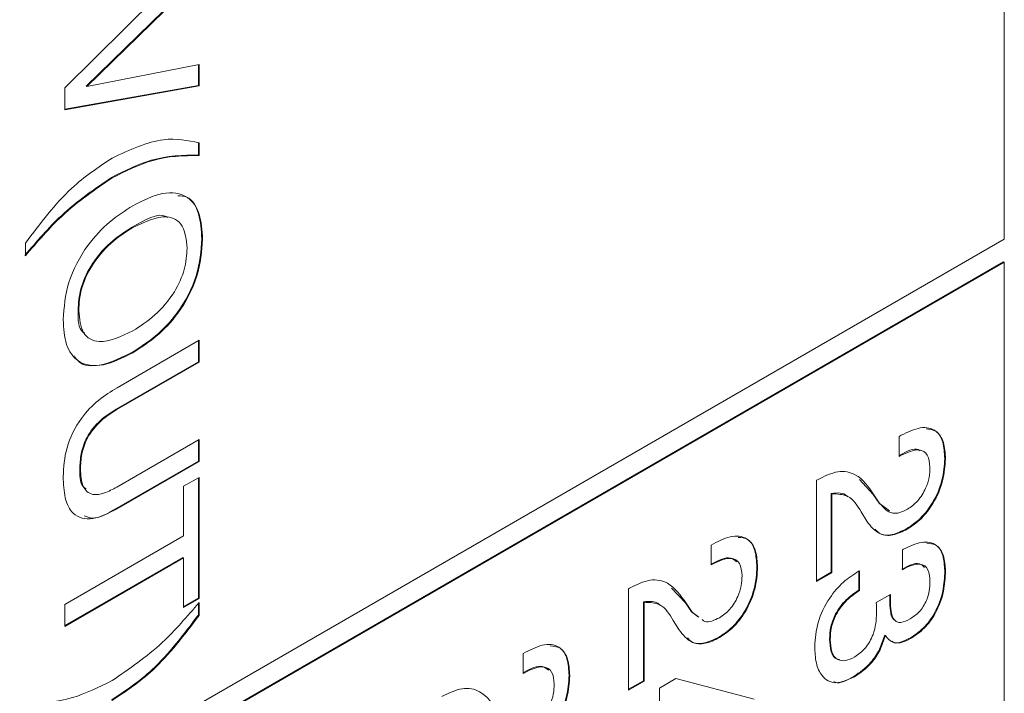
# Model space of a CAD drawing. Header units: millimetres. Extents: x 22 to 278, y 61 to 167.
# Tile 62 of 148: x 210.65 to 215.84, y 93.48 to 97.03. Entities that reach past the tile are written whole.
import ezdxf

# ---------------------------------------------------------------- set-up
doc = ezdxf.new("R2010")
doc.units = ezdxf.units.MM
doc.layers.get('0').update_dxf_attribs({"lineweight": 15})

msp = doc.modelspace()

# ---------------------------------------------------------------- linework, layer by layer
for p, q in [((215.843, 95.8746), (215.843, 102.6927)), ((210.8932, 96.6707), (211.6003, 97.372)), ((211.5968, 97.2582), (211.0048, 96.6803)), ((211.6003, 97.2562), (211.0084, 96.6783)), ((211.0084, 96.6783), (211.6003, 96.7951)), ((211.5968, 96.7944), (211.5968, 96.6831)), ((211.6003, 96.7951), (211.6003, 96.6811)), ((211.5968, 96.6831), (210.8932, 96.5582)), ((211.6003, 96.6811), (210.8932, 96.5555)), ((210.8932, 96.5555), (210.8932, 96.6707)), ((211.0048, 96.6803), (211.0084, 96.6783)), ((211.5968, 96.6831), (211.6003, 96.6811)), ((211.5968, 96.384), (211.5968, 96.3167)), ((211.6003, 96.3819), (211.6003, 96.3147)), ((211.5968, 96.3167), (211.6003, 96.3147)), ((211.1387, 96.1989), (211.1422, 96.1968)), ((211.2478, 95.9373), (211.2513, 95.9353)), ((193.6752, 83.0774), (215.843, 95.8746)), ((210.6847, 95.7861), (210.6847, 95.8534)), ((211.6149, 95.8762), (211.6184, 95.8742)), ((215.8394, 95.7542), (193.6716, 82.957)), ((215.843, 95.7521), (193.6752, 82.9549)), ((215.8394, 95.7542), (215.843, 95.7521)), ((215.843, 93.425), (215.843, 95.7521)), ((210.9622, 95.4994), (210.9657, 95.4974)), ((211.1676, 95.0913), (211.6003, 95.3411)), ((211.5968, 95.3391), (211.5968, 95.228)), ((211.6003, 95.3411), (211.6003, 95.226)), ((211.2478, 95.2778), (211.2513, 95.2757)), ((211.5968, 95.228), (211.1631, 94.9776)), ((211.6003, 95.226), (211.1666, 94.9756)), ((211.5968, 95.228), (211.6003, 95.226)), ((211.1631, 94.9776), (211.1666, 94.9756)), ((215.2881, 94.8336), (215.2999, 94.8404)), ((211.1666, 94.5673), (211.6003, 94.8177)), ((211.5968, 94.8157), (211.5968, 94.7046)), ((211.6003, 94.8177), (211.6003, 94.7026)), ((215.2881, 94.7289), (215.2881, 94.8336)), ((215.2925, 94.7355), (215.2881, 94.733)), ((215.2925, 94.7355), (215.2961, 94.7335)), ((211.5968, 94.7046), (211.164, 94.4548)), ((211.6003, 94.7026), (211.1676, 94.4527)), ((211.5968, 94.7046), (211.6003, 94.7026)), ((215.2961, 94.7335), (215.2881, 94.7289)), ((215.5294, 94.7188), (215.5329, 94.7168)), ((210.9713, 94.6633), (210.9748, 94.6612)), ((211.5187, 94.5717), (211.6003, 94.6188)), ((211.5968, 94.6168), (211.5968, 93.9823)), ((211.6003, 94.6188), (211.6003, 93.9802)), ((214.853, 94.6033), (214.8585, 94.6065)), ((214.853, 94.0694), (214.853, 94.6033)), ((215.0796, 94.6068), (215.1526, 94.5291)), ((211.5187, 94.31), (211.5187, 94.5717)), ((214.9311, 94.534), (214.9311, 94.1186)), ((214.9311, 94.534), (214.9346, 94.532)), ((214.9346, 94.532), (214.9346, 94.1165)), ((215.1526, 94.5291), (215.1842, 94.4821)), ((215.1526, 94.5291), (215.1561, 94.5271)), ((215.1561, 94.5271), (215.1877, 94.48)), ((215.1842, 94.4821), (215.2375, 94.4427)), ((215.1842, 94.4821), (215.1877, 94.48)), ((211.164, 94.4548), (211.1676, 94.4527)), ((215.1179, 94.388), (215.0887, 94.4363)), ((215.3278, 94.3476), (215.3314, 94.3456)), ((210.8932, 93.9489), (211.5187, 94.31)), ((214.2982, 94.2621), (214.31, 94.2689)), ((214.2982, 94.1574), (214.2982, 94.2621)), ((215.3063, 94.2369), (215.3111, 94.2397)), ((215.3063, 94.1322), (215.3063, 94.2369)), ((211.5152, 94.1969), (210.8932, 93.8378)), ((211.5187, 94.1948), (210.8932, 93.8337)), ((211.5152, 94.1969), (211.5187, 94.1948)), ((211.5187, 93.9331), (211.5187, 94.1948)), ((214.3026, 94.164), (214.2982, 94.1615)), ((214.3061, 94.162), (214.2982, 94.1574)), ((214.3026, 94.164), (214.3061, 94.162)), ((214.5394, 94.1473), (214.543, 94.1453)), ((214.9311, 94.1186), (214.853, 94.0735)), ((214.9346, 94.1165), (214.853, 94.0694)), ((214.9311, 94.1186), (214.9346, 94.1165)), ((215.0747, 94.1241), (215.0796, 94.127)), ((215.0761, 94.1249), (215.0761, 94.0243)), ((215.0796, 94.127), (215.0796, 94.0223)), ((215.5294, 94.1273), (215.5329, 94.1253)), ((213.8631, 94.0318), (213.8686, 94.035)), ((213.8631, 93.4979), (213.8631, 94.0318)), ((214.0896, 94.0353), (214.1626, 93.9576)), ((215.0761, 94.0243), (215.0796, 94.0223)), ((211.5968, 93.9823), (211.5187, 93.9372)), ((211.6003, 93.9802), (211.5187, 93.9331)), ((211.5968, 93.9823), (211.6003, 93.9802)), ((211.6003, 93.9593), (211.6003, 93.8917)), ((213.9411, 93.9626), (213.9411, 93.5471)), ((213.9411, 93.9626), (213.9446, 93.9605)), ((213.9446, 93.9605), (213.9446, 93.545)), ((214.1626, 93.9576), (214.1942, 93.9106)), ((214.1626, 93.9576), (214.1662, 93.9556)), ((215.1682, 93.9589), (215.2437, 94.002)), ((215.1686, 93.9554), (215.1682, 93.9589)), ((215.2393, 93.9708), (215.2428, 93.9688)), ((210.8932, 93.8337), (210.8932, 93.9489)), ((211.5968, 93.9555), (211.5968, 93.8938)), ((214.1662, 93.9556), (214.1978, 93.9086)), ((214.1942, 93.9106), (214.2299, 93.8842)), ((214.1942, 93.9106), (214.1978, 93.9086)), ((214.1978, 93.9086), (214.2334, 93.8822)), ((211.5968, 93.8938), (211.6003, 93.8917)), ((214.1279, 93.8166), (214.0988, 93.8648)), ((214.3379, 93.7761), (214.3414, 93.7741)), ((214.922, 93.7666), (214.9255, 93.7645)), ((215.2127, 93.7881), (215.2162, 93.7861)), ((215.3484, 93.7732), (215.3519, 93.7712)), ((213.3082, 93.6906), (213.32, 93.6974)), ((213.3082, 93.5859), (213.3082, 93.6906)), ((213.3126, 93.5926), (213.3082, 93.59)), ((213.3162, 93.5905), (213.3082, 93.5859)), ((213.3126, 93.5926), (213.3162, 93.5905)), ((213.5495, 93.5758), (213.553, 93.5738)), ((213.9411, 93.5471), (213.8631, 93.502)), ((213.9446, 93.545), (213.8631, 93.4979)), ((213.9411, 93.5471), (213.9446, 93.545)), ((214.0262, 93.5084), (214.1126, 93.5583)), ((214.1126, 93.5583), (214.5248, 93.4498)), ((215.0505, 93.5699), (215.054, 93.5678)), ((214.0262, 93.1525), (214.0262, 93.5084))]:
    msp.add_line(p, q)
for points, knots in [([(211.1422, 96.3015), (211.2352, 96.3445), (211.4014, 96.4214), (211.5395, 96.394), (211.6003, 96.3819)], [0, 0, 0, 0, 0.55912, 1, 1, 1, 1]), ([(210.6847, 95.8534), (210.7633, 95.9572), (210.9036, 96.1427), (211.0693, 96.253), (211.1422, 96.3015)], [0, 0, 0, 0, 0.559746, 1, 1, 1, 1]), ([(211.5968, 96.3167), (211.5155, 96.3159), (211.3703, 96.3144), (211.2095, 96.2342), (211.1387, 96.1989)], [0, 0, 0, 0, 0.55994, 1, 1, 1, 1]), ([(211.6003, 96.3147), (211.519, 96.3139), (211.3739, 96.3123), (211.213, 96.2321), (211.1422, 96.1968)], [0, 0, 0, 0, 0.55994, 1, 1, 1, 1]), ([(211.1387, 96.1989), (211.0488, 96.1378), (210.888, 96.0286), (210.7444, 95.8617), (210.6812, 95.7882)], [0, 0, 0, 0, 0.55939, 1, 1, 1, 1]), ([(211.1422, 96.1968), (211.0523, 96.1357), (210.8915, 96.0265), (210.748, 95.8597), (210.6847, 95.7861)], [0, 0, 0, 0, 0.55939, 1, 1, 1, 1]), ([(211.2513, 96.0504), (211.3042, 96.077), (211.4097, 96.1301), (211.54, 96.1123), (211.61, 96.0131), (211.6156, 95.9206), (211.6184, 95.8742)], [0, 0, 0, 0, 0.280656, 0.559563, 0.779404, 1, 1, 1, 1]), ([(211.4879, 96.1025), (211.5046, 96.1016), (211.5577, 96.0987), (211.6052, 96.0123), (211.6117, 95.9216), (211.6149, 95.8762)], [0, 0, 0, 0, 0.185687, 0.592146, 1, 1, 1, 1]), ([(210.8841, 95.4503), (210.8888, 95.5144), (210.8981, 95.6423), (211.0001, 95.8368), (211.127, 95.971), (211.2098, 96.0239), (211.2513, 96.0504)], [0, 0, 0, 0, 0.2799747, 0.5585368, 0.7789397, 1, 1, 1, 1]), ([(211.4356, 95.9878), (211.4324, 95.9898), (211.387, 96.0187), (211.3148, 95.9765), (211.2478, 95.9373)], [0, 0, 0, 0, 0.070145, 1, 1, 1, 1]), ([(211.5369, 95.8271), (211.5326, 95.8703), (211.5241, 95.9566), (211.4156, 96.0144), (211.3137, 95.9653), (211.2513, 95.9353)], [0, 0, 0, 0, 0.280387, 0.559941, 1, 1, 1, 1]), ([(211.2478, 95.9373), (211.2085, 95.9121), (211.1302, 95.862), (211.0298, 95.7445), (210.9696, 95.6109), (210.9647, 95.5366), (210.9622, 95.4994)], [0, 0, 0, 0, 0.280915, 0.560221, 0.779754, 1, 1, 1, 1]), ([(211.2513, 95.9353), (211.212, 95.9101), (211.1338, 95.8599), (211.0333, 95.7425), (210.9731, 95.6089), (210.9682, 95.5346), (210.9657, 95.4974)], [0, 0, 0, 0, 0.280915, 0.560221, 0.779754, 1, 1, 1, 1]), ([(211.6149, 95.8762), (211.6103, 95.8122), (211.601, 95.6846), (211.4987, 95.4905), (211.3719, 95.3568), (211.2892, 95.3041), (211.2478, 95.2778)], [0, 0, 0, 0, 0.279949, 0.558467, 0.77891, 1, 1, 1, 1]), ([(211.6184, 95.8742), (211.6138, 95.8102), (211.6046, 95.6825), (211.5022, 95.4885), (211.3754, 95.3547), (211.2927, 95.3021), (211.2513, 95.2757)], [0, 0, 0, 0, 0.279949, 0.558467, 0.77891, 1, 1, 1, 1]), ([(211.2513, 95.3909), (211.2904, 95.4159), (211.3685, 95.4659), (211.469, 95.5826), (211.5294, 95.7159), (211.5344, 95.79), (211.5369, 95.8271)], [0, 0, 0, 0, 0.28094, 0.560286, 0.779784, 1, 1, 1, 1]), ([(210.9622, 95.4994), (210.9624, 95.4506), (210.9626, 95.3969), (210.9937, 95.3807), (210.9965, 95.3792)], [0, 0, 0, 0, 0.908722, 1, 1, 1, 1]), ([(210.9657, 95.4974), (210.97, 95.4544), (210.9787, 95.3684), (211.0876, 95.312), (211.1892, 95.361), (211.2513, 95.3909)], [0, 0, 0, 0, 0.280273, 0.559939, 1, 1, 1, 1]), ([(211.2513, 95.2757), (211.1985, 95.2491), (211.0932, 95.196), (210.963, 95.2133), (210.8927, 95.3117), (210.887, 95.404), (210.8841, 95.4503)], [0, 0, 0, 0, 0.280679, 0.559635, 0.779405, 1, 1, 1, 1]), ([(211.2478, 95.2778), (211.1959, 95.2523), (211.0925, 95.2015), (210.9786, 95.2023), (210.9487, 95.2499), (210.9434, 95.2584)], [0, 0, 0, 0, 0.45283, 0.90288, 1, 1, 1, 1]), ([(210.8841, 94.622), (210.8867, 94.6718), (210.8918, 94.771), (210.9678, 94.9272), (211.0699, 95.0298), (211.135, 95.0708), (211.1676, 95.0913)], [0, 0, 0, 0, 0.280565, 0.558332, 0.778736, 1, 1, 1, 1]), ([(211.1631, 94.9776), (211.135, 94.9601), (211.0793, 94.9251), (211.0065, 94.8378), (210.9747, 94.7413), (210.9724, 94.6893), (210.9713, 94.6633)], [0, 0, 0, 0, 0.281156, 0.559289, 0.779022, 1, 1, 1, 1]), ([(211.1666, 94.9756), (211.1386, 94.958), (211.0829, 94.923), (211.01, 94.8357), (210.9782, 94.7393), (210.9759, 94.6873), (210.9748, 94.6612)], [0, 0, 0, 0, 0.281156, 0.559289, 0.779022, 1, 1, 1, 1]), ([(215.2999, 94.8404), (215.3342, 94.8573), (215.4026, 94.8911), (215.4843, 94.8728), (215.5276, 94.8068), (215.5311, 94.7468), (215.5329, 94.7168)], [0, 0, 0, 0, 0.280451, 0.559362, 0.779308, 1, 1, 1, 1]), ([(215.4307, 94.8739), (215.4483, 94.8724), (215.4894, 94.8688), (215.5235, 94.8076), (215.5274, 94.7484), (215.5294, 94.7188)], [0, 0, 0, 0, 0.2728538, 0.6358111, 1, 1, 1, 1]), ([(215.3992, 94.7593), (215.3961, 94.7614), (215.3705, 94.7793), (215.329, 94.756), (215.2925, 94.7355)], [0, 0, 0, 0, 0.120484, 1, 1, 1, 1]), ([(215.4513, 94.6721), (215.449, 94.6958), (215.4444, 94.743), (215.386, 94.7759), (215.3302, 94.7496), (215.2961, 94.7335)], [0, 0, 0, 0, 0.280567, 0.560264, 1, 1, 1, 1]), ([(215.5294, 94.7188), (215.5271, 94.681), (215.5224, 94.6056), (215.4725, 94.489), (215.4022, 94.3974), (215.3526, 94.3642), (215.3278, 94.3476)], [0, 0, 0, 0, 0.28044, 0.559681, 0.779592, 1, 1, 1, 1]), ([(215.5329, 94.7168), (215.5306, 94.679), (215.5259, 94.6035), (215.476, 94.4869), (215.4057, 94.3953), (215.3562, 94.3622), (215.3314, 94.3456)], [0, 0, 0, 0, 0.28044, 0.559681, 0.779592, 1, 1, 1, 1]), ([(210.9713, 94.6633), (210.9712, 94.6292), (210.9711, 94.5813), (210.9981, 94.563), (211.0058, 94.5578)], [0, 0, 0, 0, 0.713208, 1, 1, 1, 1]), ([(210.9748, 94.6612), (210.9765, 94.6296), (210.9798, 94.5666), (211.0316, 94.521), (211.1008, 94.5327), (211.1446, 94.5558), (211.1666, 94.5673)], [0, 0, 0, 0, 0.2805967, 0.5581829, 0.7786934, 1, 1, 1, 1]), ([(214.8585, 94.6065), (214.8953, 94.6245), (214.9688, 94.6605), (215.0803, 94.6356), (215.1274, 94.5683), (215.1561, 94.5271)], [0, 0, 0, 0, 0.279996, 0.559198, 1, 1, 1, 1]), ([(215.3321, 94.4507), (215.351, 94.4638), (215.3887, 94.4901), (215.4293, 94.5567), (215.4489, 94.6196), (215.4505, 94.6546), (215.4513, 94.6721)], [0, 0, 0, 0, 0.27961, 0.558548, 0.779048, 1, 1, 1, 1]), ([(211.1676, 94.4527), (211.1241, 94.4306), (211.0376, 94.3866), (210.9338, 94.4124), (210.8892, 94.5074), (210.8858, 94.5837), (210.8841, 94.622)], [0, 0, 0, 0, 0.28063, 0.558736, 0.77891, 1, 1, 1, 1]), ([(215.0183, 94.5161), (215.0171, 94.5176), (214.9979, 94.5409), (214.9634, 94.5373), (214.9311, 94.534)], [0, 0, 0, 0, 0.063271, 1, 1, 1, 1]), ([(215.0887, 94.4363), (215.0686, 94.4697), (215.033, 94.5291), (214.9645, 94.5311), (214.9346, 94.532)], [0, 0, 0, 0, 0.562606, 1, 1, 1, 1]), ([(215.1877, 94.48), (215.2071, 94.4575), (215.2341, 94.4261), (215.2916, 94.4304), (215.3186, 94.4439), (215.3321, 94.4507)], [0, 0, 0, 0, 0.558127, 0.779013, 1, 1, 1, 1]), ([(211.164, 94.4548), (211.1188, 94.4287), (211.0551, 94.3919), (211.0078, 94.4103), (210.994, 94.4156)], [0, 0, 0, 0, 0.709021, 1, 1, 1, 1]), ([(215.3314, 94.3456), (215.3059, 94.3332), (215.255, 94.3085), (215.1739, 94.3162), (215.1391, 94.3608), (215.1179, 94.388)], [0, 0, 0, 0, 0.280291, 0.560216, 1, 1, 1, 1]), ([(215.3278, 94.3476), (215.3026, 94.3356), (215.2522, 94.3117), (215.192, 94.3125), (215.1702, 94.3369), (215.1627, 94.3453)], [0, 0, 0, 0, 0.396594, 0.792671, 1, 1, 1, 1]), ([(214.31, 94.2689), (214.3443, 94.2858), (214.4127, 94.3196), (214.4944, 94.3013), (214.5376, 94.2353), (214.5412, 94.1753), (214.543, 94.1453)], [0, 0, 0, 0, 0.280451, 0.559362, 0.779308, 1, 1, 1, 1]), ([(214.4407, 94.3024), (214.4584, 94.3009), (214.4994, 94.2974), (214.5336, 94.2361), (214.5375, 94.177), (214.5394, 94.1473)], [0, 0, 0, 0, 0.272854, 0.635811, 1, 1, 1, 1]), ([(215.3111, 94.2397), (215.3435, 94.2555), (215.408, 94.2872), (215.4853, 94.2709), (215.5276, 94.2101), (215.5311, 94.1536), (215.5329, 94.1253)], [0, 0, 0, 0, 0.280391, 0.559399, 0.779365, 1, 1, 1, 1]), ([(215.4343, 94.2717), (215.4511, 94.2704), (215.49, 94.2675), (215.5236, 94.211), (215.5274, 94.1553), (215.5294, 94.1273)], [0, 0, 0, 0, 0.273793, 0.636346, 1, 1, 1, 1]), ([(214.432, 94.1737), (214.4219, 94.1821), (214.3902, 94.2087), (214.3381, 94.1822), (214.3026, 94.164)], [0, 0, 0, 0, 0.317412, 1, 1, 1, 1]), ([(214.4614, 94.1006), (214.4591, 94.1243), (214.4545, 94.1715), (214.396, 94.2045), (214.3402, 94.1781), (214.3061, 94.162)], [0, 0, 0, 0, 0.280567, 0.560264, 1, 1, 1, 1]), ([(215.4218, 94.1446), (215.4142, 94.1526), (215.3969, 94.1705), (215.3509, 94.1592), (215.3188, 94.1426), (215.3027, 94.1342)], [0, 0, 0, 0, 0.284474, 0.641616, 1, 1, 1, 1]), ([(214.5394, 94.1473), (214.5371, 94.1095), (214.5325, 94.0341), (214.4825, 93.9175), (214.4122, 93.8259), (214.3627, 93.7927), (214.3379, 93.7761)], [0, 0, 0, 0, 0.28044, 0.559681, 0.779592, 1, 1, 1, 1]), ([(214.543, 94.1453), (214.5406, 94.1075), (214.536, 94.032), (214.486, 93.9154), (214.4158, 93.8238), (214.3662, 93.7907), (214.3414, 93.7741)], [0, 0, 0, 0, 0.28044, 0.559681, 0.779592, 1, 1, 1, 1]), ([(214.8439, 93.7277), (214.8469, 93.7692), (214.8527, 93.8519), (214.914, 93.9785), (214.9939, 94.0717), (215.0477, 94.1066), (215.0747, 94.1241)], [0, 0, 0, 0, 0.280115, 0.559017, 0.779197, 1, 1, 1, 1]), ([(215.4513, 94.0682), (215.4498, 94.0915), (215.4467, 94.1377), (215.4058, 94.1672), (215.3549, 94.1578), (215.3225, 94.1408), (215.3063, 94.1322)], [0, 0, 0, 0, 0.280224, 0.558001, 0.778617, 1, 1, 1, 1]), ([(215.5294, 94.1273), (215.5278, 94.0919), (215.5247, 94.0212), (215.4849, 93.91), (215.419, 93.8203), (215.3719, 93.7889), (215.3484, 93.7732)], [0, 0, 0, 0, 0.280903, 0.56016, 0.779706, 1, 1, 1, 1]), ([(215.5329, 94.1253), (215.5313, 94.0899), (215.5282, 94.0192), (215.4885, 93.9079), (215.4226, 93.8182), (215.3755, 93.7869), (215.3519, 93.7712)], [0, 0, 0, 0, 0.280903, 0.56016, 0.779706, 1, 1, 1, 1]), ([(213.8686, 94.035), (213.9054, 94.0531), (213.9789, 94.0891), (214.0904, 94.0641), (214.1374, 93.9968), (214.1662, 93.9556)], [0, 0, 0, 0, 0.279996, 0.559198, 1, 1, 1, 1]), ([(214.3421, 93.8792), (214.361, 93.8923), (214.3988, 93.9186), (214.4393, 93.9852), (214.4589, 94.0481), (214.4606, 94.0831), (214.4614, 94.1006)], [0, 0, 0, 0, 0.2796101, 0.558548, 0.779048, 1, 1, 1, 1]), ([(215.3464, 93.8727), (215.3632, 93.884), (215.3969, 93.9065), (215.434, 93.9658), (215.4494, 94.0217), (215.4507, 94.0527), (215.4513, 94.0682)], [0, 0, 0, 0, 0.279973, 0.558282, 0.778793, 1, 1, 1, 1]), ([(215.0761, 94.0243), (215.0536, 94.0091), (215.0088, 93.9788), (214.9535, 93.9065), (214.9253, 93.8297), (214.9231, 93.7876), (214.922, 93.7666)], [0, 0, 0, 0, 0.280691, 0.559402, 0.779276, 1, 1, 1, 1]), ([(215.0796, 94.0223), (215.0572, 94.0071), (215.0124, 93.9768), (214.957, 93.9044), (214.9289, 93.8277), (214.9266, 93.7856), (214.9255, 93.7645)], [0, 0, 0, 0, 0.280691, 0.559402, 0.779276, 1, 1, 1, 1]), ([(211.1422, 93.5483), (211.2322, 93.6095), (211.3931, 93.719), (211.5369, 93.8858), (211.6003, 93.9593)], [0, 0, 0, 0, 0.559388, 1, 1, 1, 1]), ([(214.0284, 93.9446), (214.0271, 93.9461), (214.0079, 93.9694), (213.9734, 93.9659), (213.9411, 93.9626)], [0, 0, 0, 0, 0.063271, 1, 1, 1, 1]), ([(214.0988, 93.8648), (214.0787, 93.8982), (214.043, 93.9576), (213.9746, 93.9596), (213.9446, 93.9605)], [0, 0, 0, 0, 0.562606, 1, 1, 1, 1]), ([(215.24, 93.9999), (215.2398, 93.995), (215.2393, 93.9852), (215.2393, 93.9756), (215.2393, 93.9708)], [0, 0, 0, 0, 0.497659, 1, 1, 1, 1]), ([(215.2393, 93.9708), (215.24, 93.9526), (215.2414, 93.9162), (215.2489, 93.8789), (215.261, 93.8698), (215.2624, 93.8687)], [0, 0, 0, 0, 0.470715, 0.939441, 1, 1, 1, 1]), ([(215.2437, 94.002), (215.2434, 93.9957), (215.2429, 93.9845), (215.2428, 93.9736), (215.2428, 93.9688)], [0, 0, 0, 0, 0.559998, 1, 1, 1, 1]), ([(215.2428, 93.9688), (215.2433, 93.9503), (215.2443, 93.9132), (215.2557, 93.8731), (215.2766, 93.8556), (215.3051, 93.8521), (215.3299, 93.8645), (215.3464, 93.8727)], [0, 0, 0, 0, 0.250796, 0.500532, 0.62557, 0.750579, 1, 1, 1, 1]), ([(215.1703, 93.904), (215.1701, 93.9137), (215.1697, 93.9309), (215.1689, 93.9479), (215.1686, 93.9554)], [0, 0, 0, 0, 0.559986, 1, 1, 1, 1]), ([(211.5968, 93.8938), (211.5181, 93.7899), (211.3776, 93.6043), (211.2117, 93.4941), (211.1387, 93.4456)], [0, 0, 0, 0, 0.5597383, 1, 1, 1, 1]), ([(211.6003, 93.8917), (211.5217, 93.7878), (211.3811, 93.6022), (211.2153, 93.4921), (211.1422, 93.4436)], [0, 0, 0, 0, 0.5597383, 1, 1, 1, 1]), ([(214.2511, 93.8691), (214.2554, 93.8651), (214.268, 93.8533), (214.3022, 93.8599), (214.3288, 93.8728), (214.3421, 93.8792)], [0, 0, 0, 0, 0.207338, 0.60358, 1, 1, 1, 1]), ([(215.0546, 93.6728), (215.0742, 93.6866), (215.1134, 93.714), (215.1642, 93.8065), (215.168, 93.867), (215.1703, 93.904)], [0, 0, 0, 0, 0.280253, 0.559686, 1, 1, 1, 1]), ([(214.3414, 93.7741), (214.316, 93.7617), (214.2651, 93.737), (214.1839, 93.7447), (214.1492, 93.7893), (214.1279, 93.8166)], [0, 0, 0, 0, 0.280291, 0.560216, 1, 1, 1, 1]), ([(214.3379, 93.7761), (214.3126, 93.7641), (214.2622, 93.7402), (214.2021, 93.741), (214.1803, 93.7654), (214.1728, 93.7738)], [0, 0, 0, 0, 0.396594, 0.792671, 1, 1, 1, 1]), ([(214.922, 93.7666), (214.9235, 93.7442), (214.9266, 93.6995), (214.9486, 93.6611), (214.9702, 93.6597), (214.9741, 93.6595)], [0, 0, 0, 0, 0.452328, 0.902129, 1, 1, 1, 1]), ([(214.9255, 93.7645), (214.9268, 93.7416), (214.9294, 93.6959), (214.9601, 93.6551), (215.0062, 93.6489), (215.0384, 93.6648), (215.0546, 93.6728)], [0, 0, 0, 0, 0.280656, 0.559744, 0.779511, 1, 1, 1, 1]), ([(215.2127, 93.7881), (215.2046, 93.7628), (215.1884, 93.7123), (215.1321, 93.6266), (215.0814, 93.5914), (215.0505, 93.5699)], [0, 0, 0, 0, 0.280899, 0.561106, 1, 1, 1, 1]), ([(215.2162, 93.7861), (215.2081, 93.7608), (215.1919, 93.7102), (215.1356, 93.6245), (215.0849, 93.5893), (215.054, 93.5678)], [0, 0, 0, 0, 0.280899, 0.561106, 1, 1, 1, 1]), ([(215.3519, 93.7712), (215.3363, 93.7632), (215.305, 93.7473), (215.2515, 93.7419), (215.2296, 93.7694), (215.2162, 93.7861)], [0, 0, 0, 0, 0.281418, 0.562234, 1, 1, 1, 1]), ([(215.3484, 93.7732), (215.333, 93.7657), (215.3022, 93.7508), (215.2658, 93.7421), (215.2541, 93.7533), (215.2519, 93.7554)], [0, 0, 0, 0, 0.447583, 0.894208, 1, 1, 1, 1]), ([(213.32, 93.6974), (213.3543, 93.7143), (213.4227, 93.7481), (213.5044, 93.7298), (213.5477, 93.6638), (213.5512, 93.6038), (213.553, 93.5738)], [0, 0, 0, 0, 0.280451, 0.559362, 0.779308, 1, 1, 1, 1]), ([(213.4508, 93.7309), (213.4684, 93.7294), (213.5095, 93.7259), (213.5436, 93.6646), (213.5475, 93.6055), (213.5495, 93.5758)], [0, 0, 0, 0, 0.272854, 0.635811, 1, 1, 1, 1]), ([(215.054, 93.5678), (215.0198, 93.5525), (214.9516, 93.5219), (214.8809, 93.5628), (214.8482, 93.6379), (214.8453, 93.6978), (214.8439, 93.7277)], [0, 0, 0, 0, 0.279361, 0.558332, 0.778914, 1, 1, 1, 1]), ([(213.4421, 93.6022), (213.432, 93.6107), (213.4003, 93.6372), (213.3482, 93.6107), (213.3126, 93.5926)], [0, 0, 0, 0, 0.317412, 1, 1, 1, 1]), ([(213.4714, 93.5292), (213.4691, 93.5528), (213.4645, 93.6), (213.4061, 93.633), (213.3503, 93.6066), (213.3162, 93.5905)], [0, 0, 0, 0, 0.280567, 0.560264, 1, 1, 1, 1]), ([(210.6847, 93.4307), (210.7659, 93.4317), (210.911, 93.4335), (211.0716, 93.5132), (211.1422, 93.5483)], [0, 0, 0, 0, 0.55997, 1, 1, 1, 1]), ([(213.5495, 93.5758), (213.5472, 93.538), (213.5425, 93.4626), (213.4926, 93.346), (213.4223, 93.2544), (213.3727, 93.2212), (213.3479, 93.2046)], [0, 0, 0, 0, 0.28044, 0.559681, 0.779592, 1, 1, 1, 1]), ([(213.553, 93.5738), (213.5507, 93.536), (213.546, 93.4605), (213.4961, 93.344), (213.4258, 93.2524), (213.3763, 93.2192), (213.3515, 93.2026)], [0, 0, 0, 0, 0.28044, 0.559681, 0.779592, 1, 1, 1, 1]), ([(215.0505, 93.5699), (215.0141, 93.5493), (214.9737, 93.5266), (214.947, 93.5415), (214.9444, 93.543)], [0, 0, 0, 0, 0.901499, 1, 1, 1, 1]), ([(212.8786, 93.4635), (212.9154, 93.4816), (212.9889, 93.5176), (213.1005, 93.4926), (213.1475, 93.4253), (213.1762, 93.3841)], [0, 0, 0, 0, 0.279996, 0.559198, 1, 1, 1, 1]), ([(213.3522, 93.3077), (213.3711, 93.3209), (213.4088, 93.3471), (213.4494, 93.4137), (213.469, 93.4766), (213.4706, 93.5116), (213.4714, 93.5292)], [0, 0, 0, 0, 0.2796101, 0.558548, 0.779048, 1, 1, 1, 1])]:
    msp.add_open_spline(points, degree=3, knots=knots)

doc.saveas('drawing.dxf')
